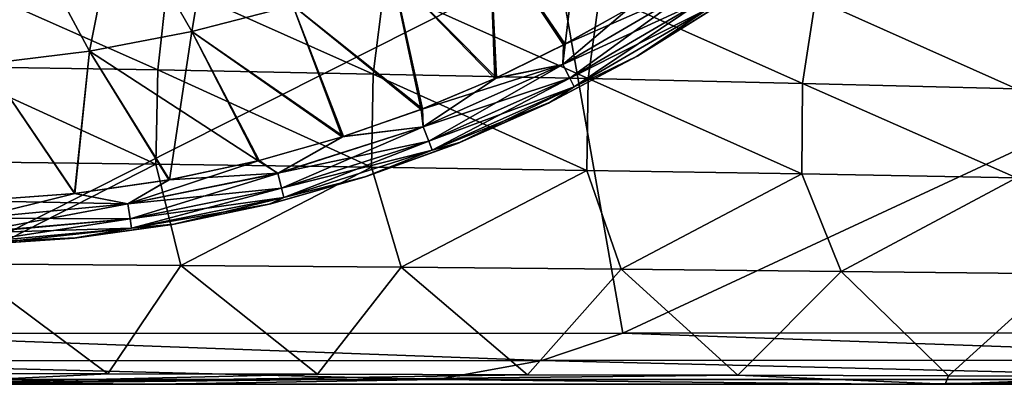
# Model space of a CAD drawing. Header units: metres. Extents: x -31 to 127, y -24 to 31.
# Tile 45 of 67: x 60.81 to 75.02, y -22.5 to -17.24. Entities that reach past the tile are written whole.
import ezdxf

# ---------------------------------------------------------------- set-up
doc = ezdxf.new("R2010")
doc.units = ezdxf.units.M
doc.layers.add('solid_13_381_041_XXX', color=7, linetype='CONTINUOUS')

msp = doc.modelspace()

# ---------------------------------------------------------------- linework, layer by layer
at = {"layer": 'solid_13_381_041_XXX'}
for points in [[(62.238541, -15.57372, 145.462875), (63.296627, -17.414068, 145.323456), (63.660496, -15.259221, 145.445496)], [(62.238667, -15.573742, 141.773102), (63.660591, -15.259245, 141.790482), (63.297066, -17.414024, 141.912521)], [(63.660496, -15.259221, 145.445496), (63.296627, -17.414068, 145.323456), (64.756638, -17.037937, 145.312592)], [(63.660591, -15.259245, 141.790482), (64.757133, -17.037846, 141.923386), (63.297066, -17.414024, 141.912521)], [(67.59362, -16.001486, 141.946854), (68.953499, -15.346026, 141.959305), (68.685722, -17.593618, 142.072815)], [(68.953499, -15.346026, 141.959305), (69.611366, -17.076431, 142.074005), (68.685722, -17.593618, 142.072815)], [(60.808624, -15.806059, 145.479248), (61.820148, -17.694164, 145.333679), (62.238541, -15.57372, 145.462875)], [(60.808788, -15.806084, 141.756729), (62.238667, -15.573742, 141.773102), (61.820526, -17.694159, 141.902313)], [(62.238541, -15.57372, 145.462875), (61.820148, -17.694164, 145.333679), (63.296627, -17.414068, 145.323456)], [(62.238667, -15.573742, 141.773102), (63.297066, -17.414024, 141.912521), (61.820526, -17.694159, 141.902313)], [(60.808624, -15.806059, 145.479248), (60.335781, -17.877272, 145.343201), (61.820148, -17.694164, 145.333679)], [(60.808788, -15.806084, 141.756729), (61.820526, -17.694159, 141.902313), (60.33609, -17.877295, 141.892776)], [(67.593018, -16.001696, 145.289139), (66.191605, -16.566725, 145.301132), (67.669159, -18.090197, 145.164536)], [(66.192154, -16.56658, 141.934845), (67.59362, -16.001486, 141.946854), (67.693199, -18.079287, 142.071472)], [(67.593018, -16.001696, 145.289139), (67.669159, -18.090197, 145.164536), (68.660263, -17.606943, 145.163193)], [(67.593018, -16.001696, 145.289139), (68.660263, -17.606943, 145.163193), (69.584908, -17.092129, 145.162003)], [(67.59362, -16.001486, 141.946854), (68.685722, -17.593618, 142.072815), (67.693199, -18.079287, 142.071472)], [(68.559952, -16.327156, 115.809196), (55.912693, -16.327396, 115.855812), (57.750713, -21.768858, 115.377327)], [(68.559952, -16.327156, 115.809196), (57.750713, -21.768858, 115.377327), (69.516548, -21.763664, 115.371498)], [(81.218376, -16.326605, 115.7509), (68.559952, -16.327156, 115.809196), (69.516548, -21.763664, 115.371498)], [(81.218376, -16.326605, 115.7509), (69.516548, -21.763664, 115.371498), (81.328964, -21.75639, 115.36454)], [(66.191605, -16.566725, 145.301132), (64.756638, -17.037937, 145.312592), (66.606071, -18.53511, 145.166077)], [(64.757133, -17.037846, 141.923386), (66.192154, -16.56658, 141.934845), (66.628067, -18.526642, 142.069931)], [(66.191605, -16.566725, 145.301132), (66.606071, -18.53511, 145.166077), (67.669159, -18.090197, 145.164536)], [(66.192154, -16.56658, 141.934845), (67.693199, -18.079287, 142.071472), (66.628067, -18.526642, 142.069931)], [(59.814983, -16.636879, 101.993011), (62.80669, -17.967663, 103.177948), (59.691776, -17.916416, 103.352959)], [(59.814983, -16.636879, 101.993011), (62.947922, -16.700434, 101.733498), (62.80669, -17.967663, 103.177948)], [(62.947922, -16.700434, 101.733498), (65.914551, -18.026188, 102.987144), (62.80669, -17.967663, 103.177948)], [(62.947922, -16.700434, 101.733498), (66.072029, -16.772968, 101.451324), (65.914551, -18.026188, 102.987144)], [(66.072029, -16.772968, 101.451324), (69.015831, -18.091148, 102.785545), (65.914551, -18.026188, 102.987144)], [(66.072029, -16.772968, 101.451324), (69.187981, -16.853416, 101.154106), (69.015831, -18.091148, 102.785545)], [(68.65287, -17.888103, 145.100235), (70.556061, -16.774778, 145.09877), (68.660263, -17.606943, 145.163193)], [(70.678268, -16.960453, 144.937653), (70.556061, -16.774778, 145.09877), (68.65287, -17.888103, 145.100235)], [(69.611366, -17.076431, 142.074005), (70.556198, -16.775225, 142.137405), (68.652977, -17.888554, 142.135956)], [(68.753777, -18.085854, 142.29805), (68.652977, -17.888554, 142.135956), (70.556198, -16.775225, 142.137405)], [(70.556061, -16.774778, 145.09877), (69.584908, -17.092129, 145.162003), (68.660263, -17.606943, 145.163193)], [(68.753777, -18.085854, 142.29805), (70.556198, -16.775225, 142.137405), (70.678337, -16.960793, 142.298676)], [(69.187981, -16.853416, 101.154106), (72.110992, -18.161695, 102.57814), (69.015831, -18.091148, 102.785545)], [(69.187981, -16.853416, 101.154106), (72.296455, -16.940712, 100.849457), (72.110992, -18.161695, 102.57814)], [(64.756638, -17.037937, 145.312592), (63.296627, -17.414068, 145.323456), (65.468079, -18.933662, 145.167847)], [(63.297066, -17.414024, 141.912521), (64.757133, -17.037846, 141.923386), (65.487297, -18.927618, 142.068161)], [(64.756638, -17.037937, 145.312592), (65.468079, -18.933662, 145.167847), (66.606071, -18.53511, 145.166077)], [(64.757133, -17.037846, 141.923386), (66.628067, -18.526642, 142.069931), (65.487297, -18.927618, 142.068161)], [(68.753731, -18.085514, 144.938278), (70.678268, -16.960453, 144.937653), (68.65287, -17.888103, 145.100235)], [(68.753731, -18.085514, 144.938278), (70.756897, -17.080168, 144.703415), (70.678268, -16.960453, 144.937653)], [(68.753777, -18.085854, 142.29805), (70.678337, -16.960793, 142.298676), (68.818314, -18.212536, 142.532867)], [(70.678337, -16.960793, 142.298676), (70.756866, -17.080357, 142.532944), (68.818314, -18.212536, 142.532867)], [(69.713585, -17.774517, 142.770813), (70.933113, -17.015734, 142.772629), (69.734444, -17.762516, 144.465134)], [(70.756866, -17.080357, 142.532944), (70.933113, -17.015734, 142.772629), (69.713585, -17.774517, 142.770813)], [(70.933113, -17.015734, 142.772629), (70.949562, -17.004667, 144.463318), (69.734444, -17.762516, 144.465134)], [(70.756897, -17.080168, 144.703415), (69.734444, -17.762516, 144.465134), (70.949562, -17.004667, 144.463318)], [(72.296455, -16.940712, 100.849457), (75.200539, -18.236948, 102.369881), (72.110992, -18.161695, 102.57814)], [(72.296455, -16.940712, 100.849457), (75.398209, -17.033688, 100.544914), (75.200539, -18.236948, 102.369881)], [(68.685722, -17.593618, 142.072815), (69.611366, -17.076431, 142.074005), (68.652977, -17.888554, 142.135956)], [(68.753731, -18.085514, 144.938278), (68.818352, -18.212358, 144.703522), (70.756897, -17.080168, 144.703415)], [(68.818314, -18.212536, 142.532867), (70.756866, -17.080357, 142.532944), (69.713585, -17.774517, 142.770813)], [(70.756897, -17.080168, 144.703415), (68.818352, -18.212358, 144.703522), (69.734444, -17.762516, 144.465134)], [(63.296627, -17.414068, 145.323456), (61.820148, -17.694164, 145.333679), (64.256439, -19.275829, 145.169861)], [(61.820526, -17.694159, 141.902313), (63.297066, -17.414024, 141.912521), (62.977863, -19.549341, 142.063721)], [(63.297066, -17.414024, 141.912521), (64.272095, -19.271997, 142.066147), (62.977863, -19.549341, 142.063721)], [(63.296627, -17.414068, 145.323456), (64.256439, -19.275829, 145.169861), (65.468079, -18.933662, 145.167847)], [(63.297066, -17.414024, 141.912521), (65.487297, -18.927618, 142.068161), (64.272095, -19.271997, 142.066147)], [(68.65287, -17.888103, 145.100235), (68.660263, -17.606943, 145.163193), (67.669159, -18.090197, 145.164536)], [(67.693199, -18.079287, 142.071472), (68.685722, -17.593618, 142.072815), (68.652977, -17.888554, 142.135956)], [(61.820148, -17.694164, 145.333679), (60.335781, -17.877272, 145.343201), (61.602703, -19.748417, 145.175064)], [(60.33609, -17.877295, 141.892776), (61.820526, -17.694159, 141.902313), (61.608467, -19.747353, 142.060883)], [(61.820148, -17.694164, 145.333679), (61.602703, -19.748417, 145.175064), (62.966694, -19.551456, 145.172272)], [(61.820526, -17.694159, 141.902313), (62.977863, -19.549341, 142.063721), (61.608467, -19.747353, 142.060883)], [(61.820148, -17.694164, 145.333679), (62.966694, -19.551456, 145.172272), (64.256439, -19.275829, 145.169861)], [(60.335781, -17.877272, 145.343201), (60.169559, -19.853006, 145.178299), (61.602703, -19.748417, 145.175064)], [(60.33609, -17.877295, 141.892776), (61.608467, -19.747353, 142.060883), (60.169559, -19.853008, 142.057678)], [(68.65287, -17.888103, 145.100235), (67.669159, -18.090197, 145.164536), (66.606071, -18.53511, 145.166077)], [(66.638596, -18.785984, 145.101959), (68.65287, -17.888103, 145.100235), (66.606071, -18.53511, 145.166077)], [(68.753731, -18.085514, 144.938278), (68.65287, -17.888103, 145.100235), (66.638596, -18.785984, 145.101959)], [(67.693199, -18.079287, 142.071472), (68.652977, -17.888554, 142.135956), (66.63868, -18.786461, 142.134247)], [(66.716812, -18.993023, 142.297318), (66.63868, -18.786461, 142.134247), (68.652977, -17.888554, 142.135956)], [(66.716812, -18.993023, 142.297318), (68.652977, -17.888554, 142.135956), (68.753777, -18.085854, 142.29805)], [(68.44474, -18.445648, 142.768875), (69.713585, -17.774517, 142.770813), (68.469383, -18.433678, 144.467056)], [(68.818314, -18.212536, 142.532867), (69.713585, -17.774517, 142.770813), (68.44474, -18.445648, 142.768875)], [(69.713585, -17.774517, 142.770813), (69.734444, -17.762516, 144.465134), (68.469383, -18.433678, 144.467056)], [(68.818352, -18.212358, 144.703522), (68.469383, -18.433678, 144.467056), (69.734444, -17.762516, 144.465134)], [(59.691776, -17.916416, 103.352959), (62.781132, -19.32444, 104.804611), (59.664585, -19.28673, 104.907127)], [(59.691776, -17.916416, 103.352959), (62.80669, -17.967663, 103.177948), (62.781132, -19.32444, 104.804611)], [(62.80669, -17.967663, 103.177948), (65.892654, -19.367472, 104.692657), (62.781132, -19.32444, 104.804611)], [(62.80669, -17.967663, 103.177948), (65.914551, -18.026188, 102.987144), (65.892654, -19.367472, 104.692657)], [(65.914551, -18.026188, 102.987144), (68.999435, -19.415199, 104.574142), (65.892654, -19.367472, 104.692657)], [(65.914551, -18.026188, 102.987144), (69.015831, -18.091148, 102.785545), (68.999435, -19.415199, 104.574142)], [(66.628067, -18.526642, 142.069931), (67.693199, -18.079287, 142.071472), (66.63868, -18.786461, 142.134247)], [(66.716782, -18.992659, 144.939026), (68.753731, -18.085514, 144.938278), (66.638596, -18.785984, 145.101959)], [(66.716782, -18.992659, 144.939026), (68.818352, -18.212358, 144.703522), (68.753731, -18.085514, 144.938278)], [(66.716812, -18.993023, 142.297318), (68.753777, -18.085854, 142.29805), (66.766556, -19.125101, 142.532761)], [(68.753777, -18.085854, 142.29805), (68.818314, -18.212536, 142.532867), (66.766556, -19.125101, 142.532761)], [(69.015831, -18.091148, 102.785545), (72.101776, -19.467001, 104.451935), (68.999435, -19.415199, 104.574142)], [(69.015831, -18.091148, 102.785545), (72.110992, -18.161695, 102.57814), (72.101776, -19.467001, 104.451935)], [(72.110992, -18.161695, 102.57814), (75.199974, -19.522238, 104.328888), (72.101776, -19.467001, 104.451935)], [(72.110992, -18.161695, 102.57814), (75.200539, -18.236948, 102.369881), (75.199974, -19.522238, 104.328888)], [(66.716782, -18.992659, 144.939026), (66.766594, -19.124908, 144.703644), (68.818352, -18.212358, 144.703522)], [(66.766556, -19.125101, 142.532761), (68.818314, -18.212536, 142.532867), (67.133301, -19.025833, 142.76683)], [(68.818352, -18.212358, 144.703522), (66.766594, -19.124908, 144.703644), (68.469383, -18.433678, 144.467056)], [(68.818314, -18.212536, 142.532867), (68.44474, -18.445648, 142.768875), (67.133301, -19.025833, 142.76683)], [(66.766594, -19.124908, 144.703644), (67.160545, -19.014881, 144.469101), (68.469383, -18.433678, 144.467056)], [(67.133301, -19.025833, 142.76683), (68.44474, -18.445648, 142.768875), (67.160545, -19.014881, 144.469101)], [(68.44474, -18.445648, 142.768875), (68.469383, -18.433678, 144.467056), (67.160545, -19.014881, 144.469101)], [(66.638596, -18.785984, 145.101959), (66.606071, -18.53511, 145.166077), (65.468079, -18.933662, 145.167847)], [(65.487297, -18.927618, 142.068161), (66.628067, -18.526642, 142.069931), (66.63868, -18.786461, 142.134247)], [(64.53759, -19.457527, 145.103989), (66.638596, -18.785984, 145.101959), (65.468079, -18.933662, 145.167847)], [(66.716782, -18.992659, 144.939026), (66.638596, -18.785984, 145.101959), (64.53759, -19.457527, 145.103989)], [(65.487297, -18.927618, 142.068161), (66.63868, -18.786461, 142.134247), (64.537636, -19.457998, 142.132202)], [(64.59243, -19.671057, 142.296448), (64.537636, -19.457998, 142.132202), (66.63868, -18.786461, 142.134247)], [(64.59243, -19.671057, 142.296448), (66.63868, -18.786461, 142.134247), (66.716812, -18.993023, 142.297318)], [(64.53759, -19.457527, 145.103989), (65.468079, -18.933662, 145.167847), (64.256439, -19.275829, 145.169861)], [(64.272095, -19.271997, 142.066147), (65.487297, -18.927618, 142.068161), (64.537636, -19.457998, 142.132202)], [(64.592415, -19.670704, 144.939911), (66.716782, -18.992659, 144.939026), (64.53759, -19.457527, 145.103989)], [(64.592415, -19.670704, 144.939911), (66.766594, -19.124908, 144.703644), (66.716782, -18.992659, 144.939026)], [(64.59243, -19.671057, 142.296448), (66.716812, -18.993023, 142.297318), (64.627045, -19.806602, 142.532639)], [(66.716812, -18.993023, 142.297318), (66.766556, -19.125101, 142.532761), (64.627045, -19.806602, 142.532639)], [(65.786774, -19.512186, 142.764709), (67.133301, -19.025833, 142.76683), (65.814323, -19.503286, 144.471222)], [(66.766556, -19.125101, 142.532761), (67.133301, -19.025833, 142.76683), (65.786774, -19.512186, 142.764709)], [(67.133301, -19.025833, 142.76683), (67.160545, -19.014881, 144.469101), (65.814323, -19.503286, 144.471222)], [(66.766594, -19.124908, 144.703644), (65.814323, -19.503286, 144.471222), (67.160545, -19.014881, 144.469101)], [(64.592415, -19.670704, 144.939911), (64.627075, -19.806433, 144.703796), (66.766594, -19.124908, 144.703644)], [(64.627045, -19.806602, 142.532639), (66.766556, -19.125101, 142.532761), (65.786774, -19.512186, 142.764709)], [(66.766594, -19.124908, 144.703644), (64.627075, -19.806433, 144.703796), (65.814323, -19.503286, 144.471222)], [(59.664585, -19.28673, 104.907127), (62.781132, -19.32444, 104.804611), (59.95665, -20.762632, 106.702126)], [(62.781132, -19.32444, 104.804611), (63.139103, -20.785818, 106.658226), (59.95665, -20.762632, 106.702126)], [(64.272095, -19.271997, 142.066147), (64.537636, -19.457998, 142.132202), (62.375271, -19.897175, 142.129761)], [(62.977863, -19.549341, 142.063721), (64.272095, -19.271997, 142.066147), (62.375271, -19.897175, 142.129761)], [(62.781132, -19.32444, 104.804611), (65.892654, -19.367472, 104.692657), (63.139103, -20.785818, 106.658226)], [(64.53759, -19.457527, 145.103989), (64.256439, -19.275829, 145.169861), (62.966694, -19.551456, 145.172272)], [(62.375221, -19.896698, 145.106445), (64.53759, -19.457527, 145.103989), (62.966694, -19.551456, 145.172272)], [(64.592415, -19.670704, 144.939911), (64.53759, -19.457527, 145.103989), (62.375221, -19.896698, 145.106445)], [(62.4063, -20.113916, 142.29541), (62.375271, -19.897175, 142.129761), (64.537636, -19.457998, 142.132202)], [(62.4063, -20.113916, 142.29541), (64.537636, -19.457998, 142.132202), (64.59243, -19.671057, 142.296448)], [(65.892654, -19.367472, 104.692657), (66.318794, -20.812126, 106.610367), (63.139103, -20.785818, 106.658226)], [(65.892654, -19.367472, 104.692657), (68.999435, -19.415199, 104.574142), (66.318794, -20.812126, 106.610367)], [(68.999435, -19.415199, 104.574142), (69.495857, -20.841141, 106.559799), (66.318794, -20.812126, 106.610367)], [(68.999435, -19.415199, 104.574142), (72.101776, -19.467001, 104.451935), (69.495857, -20.841141, 106.559799)], [(72.101776, -19.467001, 104.451935), (72.670441, -20.87245, 106.50779), (69.495857, -20.841141, 106.559799)], [(72.101776, -19.467001, 104.451935), (75.199974, -19.522238, 104.328888), (72.670441, -20.87245, 106.50779)], [(62.375221, -19.896698, 145.106445), (62.966694, -19.551456, 145.172272), (61.602703, -19.748417, 145.175064)], [(61.608467, -19.747353, 142.060883), (62.977863, -19.549341, 142.063721), (62.375271, -19.897175, 142.129761)], [(64.412552, -19.902636, 142.762543), (65.786774, -19.512186, 142.764709), (64.437294, -19.896511, 144.473404)], [(64.627045, -19.806602, 142.532639), (65.786774, -19.512186, 142.764709), (64.412552, -19.902636, 142.762543)], [(65.786774, -19.512186, 142.764709), (65.814323, -19.503286, 144.471222), (64.437294, -19.896511, 144.473404)], [(64.627075, -19.806433, 144.703796), (64.437294, -19.896511, 144.473404), (65.814323, -19.503286, 144.471222)], [(75.199974, -19.522238, 104.328888), (75.84269, -20.905632, 106.455582), (72.670441, -20.87245, 106.50779)], [(61.608467, -19.747353, 142.060883), (60.17791, -20.106621, 142.131149), (60.169559, -19.853008, 142.057678)], [(62.375221, -19.896698, 145.106445), (61.602703, -19.748417, 145.175064), (60.169559, -19.853006, 145.178299)], [(61.608467, -19.747353, 142.060883), (62.375271, -19.897175, 142.129761), (60.17791, -20.106621, 142.131149)], [(62.406273, -20.113554, 144.940964), (64.592415, -19.670704, 144.939911), (62.375221, -19.896698, 145.106445)], [(62.406273, -20.113554, 144.940964), (64.627075, -19.806433, 144.703796), (64.592415, -19.670704, 144.939911)], [(62.4063, -20.113916, 142.29541), (64.59243, -19.671057, 142.296448), (62.425625, -20.250954, 142.532501)], [(64.59243, -19.671057, 142.296448), (64.627045, -19.806602, 142.532639), (62.425625, -20.250954, 142.532501)], [(60.177895, -20.10615, 145.105072), (62.375221, -19.896698, 145.106445), (60.169559, -19.853006, 145.178299)], [(62.406273, -20.113554, 144.940964), (62.425625, -20.250784, 144.703964), (64.627075, -19.806433, 144.703796)], [(64.627075, -19.806433, 144.703796), (62.425625, -20.250784, 144.703964), (64.437294, -19.896511, 144.473404)], [(62.425625, -20.250954, 142.532501), (64.627045, -19.806602, 142.532639), (63.016975, -20.195988, 142.7603)], [(64.627045, -19.806602, 142.532639), (64.412552, -19.902636, 142.762543), (63.016975, -20.195988, 142.7603)], [(62.406273, -20.113554, 144.940964), (62.375221, -19.896698, 145.106445), (60.177895, -20.10615, 145.105072)], [(60.184216, -20.305964, 142.283325), (60.17791, -20.106621, 142.131149), (62.375271, -19.897175, 142.129761)], [(62.4063, -20.113916, 142.29541), (60.184216, -20.305964, 142.283325), (62.375271, -19.897175, 142.129761)], [(62.425625, -20.250784, 144.703964), (63.036167, -20.192636, 144.475647), (64.437294, -19.896511, 144.473404)], [(63.016975, -20.195988, 142.7603), (64.412552, -19.902636, 142.762543), (63.036167, -20.192636, 144.475647)], [(64.412552, -19.902636, 142.762543), (64.437294, -19.896511, 144.473404), (63.036167, -20.192636, 144.475647)], [(62.406273, -20.113554, 144.940964), (60.177895, -20.10615, 145.105072), (60.18449, -20.314869, 144.942673)], [(62.4063, -20.113916, 142.29541), (60.188393, -20.449274, 142.523926), (60.184216, -20.305964, 142.283325)], [(60.18449, -20.314869, 144.942673), (62.425625, -20.250784, 144.703964), (62.406273, -20.113554, 144.940964)], [(62.4063, -20.113916, 142.29541), (62.425625, -20.250954, 142.532501), (60.188393, -20.449274, 142.523926)], [(60.18449, -20.314869, 144.942673), (60.188389, -20.449097, 144.712555), (62.425625, -20.250784, 144.703964)], [(62.425625, -20.250784, 144.703964), (60.188389, -20.449097, 144.712555), (61.617783, -20.390219, 144.477982)], [(60.188393, -20.449274, 142.523926), (62.425625, -20.250954, 142.532501), (60.189072, -20.488417, 142.754868)], [(62.425625, -20.250954, 142.532501), (61.606861, -20.39135, 142.757996), (60.189072, -20.488417, 142.754868)], [(61.606861, -20.39135, 142.757996), (63.016975, -20.195988, 142.7603), (61.617783, -20.390219, 144.477982)], [(62.425625, -20.250954, 142.532501), (63.016975, -20.195988, 142.7603), (61.606861, -20.39135, 142.757996)], [(63.016975, -20.195988, 142.7603), (63.036167, -20.192636, 144.475647), (61.617783, -20.390219, 144.477982)], [(62.425625, -20.250784, 144.703964), (61.617783, -20.390219, 144.477982), (63.036167, -20.192636, 144.475647)], [(60.188389, -20.449097, 144.712555), (60.189072, -20.488417, 144.478989), (61.617783, -20.390219, 144.477982)], [(61.606861, -20.39135, 142.757996), (61.617783, -20.390219, 144.477982), (60.189072, -20.488417, 144.478989)], [(61.606861, -20.39135, 142.757996), (60.189072, -20.488417, 144.478989), (60.189072, -20.488417, 142.754868)], [(59.95665, -20.762632, 106.702126), (62.083611, -22.34938, 108.790077), (59.059132, -22.343737, 108.787514)], [(59.95665, -20.762632, 106.702126), (63.139103, -20.785818, 106.658226), (62.083611, -22.34938, 108.790077)], [(63.139103, -20.785818, 106.658226), (65.112236, -22.355568, 108.792999), (62.083611, -22.34938, 108.790077)], [(63.139103, -20.785818, 106.658226), (66.318794, -20.812126, 106.610367), (65.112236, -22.355568, 108.792999)], [(66.318794, -20.812126, 106.610367), (68.14418, -22.362125, 108.796227), (65.112236, -22.355568, 108.792999)], [(66.318794, -20.812126, 106.610367), (69.495857, -20.841141, 106.559799), (68.14418, -22.362125, 108.796227)], [(69.495857, -20.841141, 106.559799), (71.179756, -22.368883, 108.799736), (68.14418, -22.362125, 108.796227)], [(69.495857, -20.841141, 106.559799), (72.670441, -20.87245, 106.50779), (71.179756, -22.368883, 108.799736)], [(72.670441, -20.87245, 106.50779), (74.219627, -22.375671, 108.803474), (71.179756, -22.368883, 108.799736)], [(72.670441, -20.87245, 106.50779), (75.84269, -20.905632, 106.455582), (74.219627, -22.375671, 108.803474)], [(75.84269, -20.905632, 106.455582), (77.264442, -22.382336, 108.807419), (74.219627, -22.375671, 108.803474)], [(57.750713, -21.768858, 115.377327), (56.133366, -22.159655, 115.275261), (68.350426, -22.156767, 115.271774)], [(69.516548, -21.763664, 115.371498), (57.750713, -21.768858, 115.377327), (68.350426, -22.156767, 115.271774)], [(69.516548, -21.763664, 115.371498), (68.350426, -22.156767, 115.271774), (80.568077, -22.152664, 115.267479)], [(81.328964, -21.75639, 115.36454), (69.516548, -21.763664, 115.371498), (80.568077, -22.152664, 115.267479)], [(56.133366, -22.159655, 115.275261), (54.115719, -22.432381, 114.977875), (66.837425, -22.431854, 114.974274)], [(68.350426, -22.156767, 115.271774), (56.133366, -22.159655, 115.275261), (66.837425, -22.431854, 114.974274)], [(68.350426, -22.156767, 115.271774), (66.837425, -22.431854, 114.974274), (79.558975, -22.43091, 114.969337)], [(80.568077, -22.152664, 115.267479), (68.350426, -22.156767, 115.271774), (79.558975, -22.43091, 114.969337)], [(54.115719, -22.432381, 114.977875), (52.330032, -22.5, 114.568611), (62.777561, -22.5, 114.568611)], [(66.837425, -22.431854, 114.974274), (54.115719, -22.432381, 114.977875), (62.777561, -22.5, 114.568611)], [(59.059132, -22.343737, 108.787514), (62.083611, -22.34938, 108.790077), (59.012482, -22.5, 109.261055)], [(62.083611, -22.34938, 108.790077), (65.112236, -22.355568, 108.792999), (59.012482, -22.5, 109.261055)], [(65.112236, -22.355568, 108.792999), (68.14418, -22.362125, 108.796227), (59.012482, -22.5, 109.261055)], [(68.14418, -22.362125, 108.796227), (71.179756, -22.368883, 108.799736), (59.012482, -22.5, 109.261055)], [(71.179756, -22.368883, 108.799736), (74.172211, -22.5, 109.232124), (59.012482, -22.5, 109.261055)], [(66.837425, -22.431854, 114.974274), (62.777561, -22.5, 114.568611), (73.27478, -22.5, 114.568611)], [(79.558975, -22.43091, 114.969337), (66.837425, -22.431854, 114.974274), (73.27478, -22.5, 114.568611)], [(71.179756, -22.368883, 108.799736), (74.219627, -22.375671, 108.803474), (74.172211, -22.5, 109.232124)], [(79.558975, -22.43091, 114.969337), (73.27478, -22.5, 114.568611), (83.814751, -22.5, 114.568611)], [(74.219627, -22.375671, 108.803474), (77.264442, -22.382336, 108.807419), (74.172211, -22.5, 109.232124)], [(77.264442, -22.382336, 108.807419), (80.31488, -22.3888, 108.811493), (74.172211, -22.5, 109.232124)], [(80.31488, -22.3888, 108.811493), (83.37159, -22.395012, 108.815636), (74.172211, -22.5, 109.232124)], [(83.37159, -22.395012, 108.815636), (86.434883, -22.400917, 108.819794), (74.172211, -22.5, 109.232124)], [(86.434883, -22.400917, 108.819794), (89.479263, -22.5, 109.199898), (74.172211, -22.5, 109.232124)], [(62.777561, -22.5, 114.568611), (52.330032, -22.5, 114.568611), (59.012482, -22.5, 109.261055)], [(62.777561, -22.5, 114.568611), (59.012482, -22.5, 109.261055), (74.172211, -22.5, 109.232124)], [(73.27478, -22.5, 114.568611), (62.777561, -22.5, 114.568611), (74.172211, -22.5, 109.232124)], [(83.814751, -22.5, 114.568611), (73.27478, -22.5, 114.568611), (74.172211, -22.5, 109.232124)], [(83.814751, -22.5, 114.568611), (74.172211, -22.5, 109.232124), (89.479263, -22.5, 109.199898)]]:
    msp.add_3dface(points, dxfattribs=at)

doc.saveas('drawing.dxf')
